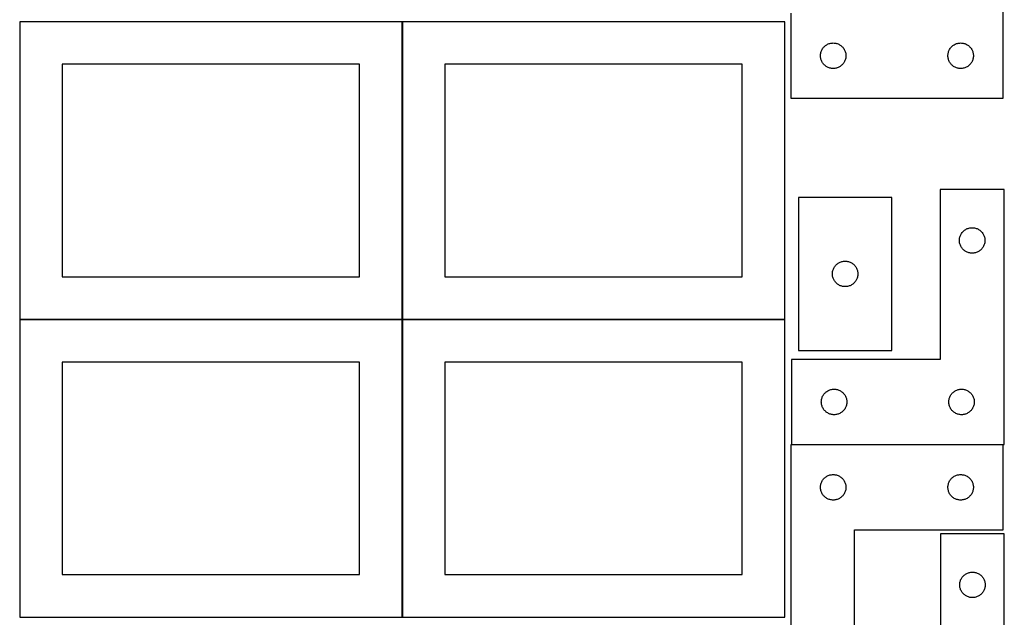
# Model space of a CAD drawing. Header units: millimetres. Extents: x 7 to 1243, y 7 to 2493.
# Tile 5 of 18: x 548 to 1243, y 852 to 1274. Entities that reach past the tile are written whole.
import ezdxf

# ---------------------------------------------------------------- set-up
doc = ezdxf.new("R2010")
doc.units = ezdxf.units.MM
doc.layers.add('COMMON', color=5, linetype='CONTINUOUS', true_color=0x0000ff)
doc.layers.add('CUT', color=7, linetype='CONTINUOUS', true_color=0x000000)

msp = doc.modelspace()

# ---------------------------------------------------------------- linework, layer by layer
at = {"layer": 'COMMON'}
for p, q in [((818.34193, 1272.8048), (818.34193, 1062.8048)), ((548.24193, 1062.704799), (818.24193, 1062.704799)), ((818.34193, 1062.604799), (818.34193, 852.604799)), ((818.441931, 1062.704799), (1088.441931, 1062.704799)), ((548.24193, 852.504798), (818.24193, 852.504798)), ((818.441931, 852.504798), (1088.441931, 852.504798))]:
    msp.add_line(p, q, dxfattribs=at)
at = {"layer": 'CUT'}
for p, q in [((1242.604737, 1218.792301), (1242.604737, 1398.792301)), ((818.24193, 1272.8048), (548.24193, 1272.8048)), ((548.24193, 1272.8048), (548.24193, 1062.8048)), ((818.24193, 1062.8048), (818.24193, 1272.8048)), ((1088.441931, 1272.8048), (818.441931, 1272.8048)), ((818.441931, 1272.8048), (818.441931, 1062.8048)), ((1088.441931, 1062.8048), (1088.441931, 1272.8048)), ((1092.604737, 1278.792301), (1092.604737, 1218.792301)), ((1113.911405, 1251.121672), (1114.082366, 1251.685256)), ((1114.082366, 1251.685256), (1114.289821, 1252.236451)), ((1114.289821, 1252.236451), (1114.532882, 1252.772899)), ((1114.532882, 1252.772899), (1114.810508, 1253.292301)), ((1114.810508, 1253.292301), (1115.12151, 1253.792433)), ((1115.12151, 1253.792433), (1115.464557, 1254.271153)), ((1115.464557, 1254.271153), (1115.838179, 1254.726413)), ((1115.838179, 1254.726413), (1116.240776, 1255.156262)), ((1116.240776, 1255.156262), (1116.670625, 1255.558859)), ((1116.670625, 1255.558859), (1117.125884, 1255.932481)), ((1117.125884, 1255.932481), (1117.604605, 1256.275527)), ((1117.604605, 1256.275527), (1118.104737, 1256.586529)), ((1118.104737, 1256.586529), (1118.624139, 1256.864155)), ((1118.624139, 1256.864155), (1119.160586, 1257.107216)), ((1119.160586, 1257.107216), (1119.711782, 1257.314672)), ((1119.711782, 1257.314672), (1120.275366, 1257.485633)), ((1120.275366, 1257.485633), (1120.848924, 1257.619368)), ((1120.848924, 1257.619368), (1121.430001, 1257.715304)), ((1121.430001, 1257.715304), (1122.016109, 1257.773031)), ((1122.016109, 1257.773031), (1122.604737, 1257.792301)), ((1122.604737, 1257.792301), (1123.193365, 1257.773031)), ((1123.193365, 1257.773031), (1123.779473, 1257.715304)), ((1123.779473, 1257.715304), (1124.36055, 1257.619368)), ((1124.36055, 1257.619368), (1124.934108, 1257.485633)), ((1124.934108, 1257.485633), (1125.497692, 1257.314672)), ((1125.497692, 1257.314672), (1126.048888, 1257.107216)), ((1126.048888, 1257.107216), (1126.585335, 1256.864155)), ((1126.585335, 1256.864155), (1127.104737, 1256.586529)), ((1127.104737, 1256.586529), (1127.604869, 1256.275527)), ((1127.604869, 1256.275527), (1128.08359, 1255.932481)), ((1128.08359, 1255.932481), (1128.538849, 1255.558859)), ((1128.538849, 1255.558859), (1128.968698, 1255.156262)), ((1128.968698, 1255.156262), (1129.371295, 1254.726413)), ((1129.371295, 1254.726413), (1129.744917, 1254.271153)), ((1129.744917, 1254.271153), (1130.087963, 1253.792433)), ((1130.087963, 1253.792433), (1130.398966, 1253.292301)), ((1130.398966, 1253.292301), (1130.676592, 1252.772899)), ((1130.676592, 1252.772899), (1130.919653, 1252.236451)), ((1130.919653, 1252.236451), (1131.127108, 1251.685256)), ((1131.127108, 1251.685256), (1131.298069, 1251.121672)), ((1203.911405, 1251.121672), (1204.082366, 1251.685256)), ((1204.082366, 1251.685256), (1204.289821, 1252.236451)), ((1204.289821, 1252.236451), (1204.532882, 1252.772899)), ((1204.532882, 1252.772899), (1204.810508, 1253.292301)), ((1204.810508, 1253.292301), (1205.12151, 1253.792433)), ((1205.12151, 1253.792433), (1205.464557, 1254.271153)), ((1205.464557, 1254.271153), (1205.838179, 1254.726413)), ((1205.838179, 1254.726413), (1206.240776, 1255.156262)), ((1206.240776, 1255.156262), (1206.670625, 1255.558859)), ((1206.670625, 1255.558859), (1207.125884, 1255.932481)), ((1207.125884, 1255.932481), (1207.604605, 1256.275527)), ((1207.604605, 1256.275527), (1208.104737, 1256.586529)), ((1208.104737, 1256.586529), (1208.624139, 1256.864155)), ((1208.624139, 1256.864155), (1209.160586, 1257.107216)), ((1209.160586, 1257.107216), (1209.711782, 1257.314672)), ((1209.711782, 1257.314672), (1210.275366, 1257.485633)), ((1210.275366, 1257.485633), (1210.848924, 1257.619368)), ((1210.848924, 1257.619368), (1211.430001, 1257.715304)), ((1211.430001, 1257.715304), (1212.016109, 1257.773031)), ((1212.016109, 1257.773031), (1212.604737, 1257.792301)), ((1212.604737, 1257.792301), (1213.193365, 1257.773031)), ((1213.193365, 1257.773031), (1213.779473, 1257.715304)), ((1213.779473, 1257.715304), (1214.36055, 1257.619368)), ((1214.36055, 1257.619368), (1214.934108, 1257.485633)), ((1214.934108, 1257.485633), (1215.497692, 1257.314672)), ((1215.497692, 1257.314672), (1216.048888, 1257.107216)), ((1216.048888, 1257.107216), (1216.585335, 1256.864155)), ((1216.585335, 1256.864155), (1217.104737, 1256.586529)), ((1217.104737, 1256.586529), (1217.604869, 1256.275527)), ((1217.604869, 1256.275527), (1218.08359, 1255.932481)), ((1218.08359, 1255.932481), (1218.538849, 1255.558859)), ((1218.538849, 1255.558859), (1218.968698, 1255.156262)), ((1218.968698, 1255.156262), (1219.371295, 1254.726413)), ((1219.371295, 1254.726413), (1219.744917, 1254.271153)), ((1219.744917, 1254.271153), (1220.087963, 1253.792433)), ((1220.087963, 1253.792433), (1220.398966, 1253.292301)), ((1220.398966, 1253.292301), (1220.676592, 1252.772899)), ((1220.676592, 1252.772899), (1220.919653, 1252.236451)), ((1220.919653, 1252.236451), (1221.127108, 1251.685256)), ((1221.127108, 1251.685256), (1221.298069, 1251.121672)), ((1113.604737, 1248.792301), (1113.624007, 1249.380929)), ((1113.624007, 1248.203672), (1113.604737, 1248.792301)), ((1113.624007, 1249.380929), (1113.681733, 1249.967036)), ((1113.681733, 1247.617565), (1113.624007, 1248.203672)), ((1113.681733, 1249.967036), (1113.777669, 1250.548113)), ((1113.777669, 1247.036488), (1113.681733, 1247.617565)), ((1113.777669, 1250.548113), (1113.911405, 1251.121672)), ((1113.911405, 1246.462929), (1113.777669, 1247.036488)), ((1114.082366, 1245.899345), (1113.911405, 1246.462929)), ((1114.289821, 1245.34815), (1114.082366, 1245.899345)), ((1114.532882, 1244.811702), (1114.289821, 1245.34815)), ((1114.810508, 1244.292301), (1114.532882, 1244.811702)), ((1130.676592, 1244.811702), (1130.398966, 1244.292301)), ((1130.919653, 1245.34815), (1130.676592, 1244.811702)), ((1131.127108, 1245.899345), (1130.919653, 1245.34815)), ((1131.298069, 1246.462929), (1131.127108, 1245.899345)), ((1131.298069, 1251.121672), (1131.431804, 1250.548113)), ((1131.431804, 1247.036488), (1131.298069, 1246.462929)), ((1131.431804, 1250.548113), (1131.527741, 1249.967036)), ((1131.527741, 1247.617565), (1131.431804, 1247.036488)), ((1131.527741, 1249.967036), (1131.585467, 1249.380929)), ((1131.585467, 1248.203672), (1131.527741, 1247.617565)), ((1131.585467, 1249.380929), (1131.604737, 1248.792301)), ((1131.604737, 1248.792301), (1131.585467, 1248.203672)), ((1203.604737, 1248.792301), (1203.624007, 1249.380929)), ((1203.624007, 1248.203672), (1203.604737, 1248.792301)), ((1203.624007, 1249.380929), (1203.681733, 1249.967036)), ((1203.681733, 1247.617565), (1203.624007, 1248.203672)), ((1203.681733, 1249.967036), (1203.777669, 1250.548113)), ((1203.777669, 1247.036488), (1203.681733, 1247.617565)), ((1203.777669, 1250.548113), (1203.911405, 1251.121672)), ((1203.911405, 1246.462929), (1203.777669, 1247.036488)), ((1204.082366, 1245.899345), (1203.911405, 1246.462929)), ((1204.289821, 1245.34815), (1204.082366, 1245.899345)), ((1204.532882, 1244.811702), (1204.289821, 1245.34815)), ((1204.810508, 1244.292301), (1204.532882, 1244.811702)), ((1220.676592, 1244.811702), (1220.398966, 1244.292301)), ((1220.919653, 1245.34815), (1220.676592, 1244.811702)), ((1221.127108, 1245.899345), (1220.919653, 1245.34815)), ((1221.298069, 1246.462929), (1221.127108, 1245.899345)), ((1221.298069, 1251.121672), (1221.431804, 1250.548113)), ((1221.431804, 1247.036488), (1221.298069, 1246.462929)), ((1221.431804, 1250.548113), (1221.527741, 1249.967036)), ((1221.527741, 1247.617565), (1221.431804, 1247.036488)), ((1221.527741, 1249.967036), (1221.585467, 1249.380929)), ((1221.585467, 1248.203672), (1221.527741, 1247.617565)), ((1221.585467, 1249.380929), (1221.604737, 1248.792301)), ((1221.604737, 1248.792301), (1221.585467, 1248.203672)), ((788.24193, 1242.8048), (578.24193, 1242.8048)), ((578.24193, 1242.8048), (578.24193, 1092.8048)), ((788.24193, 1092.8048), (788.24193, 1242.8048)), ((1058.441931, 1242.8048), (848.441931, 1242.8048)), ((848.441931, 1242.8048), (848.441931, 1092.8048)), ((1058.441931, 1092.8048), (1058.441931, 1242.8048)), ((1115.12151, 1243.792168), (1114.810508, 1244.292301)), ((1115.464557, 1243.313448), (1115.12151, 1243.792168)), ((1115.838179, 1242.858188), (1115.464557, 1243.313448)), ((1116.240776, 1242.42834), (1115.838179, 1242.858188)), ((1116.670625, 1242.025742), (1116.240776, 1242.42834)), ((1117.125884, 1241.65212), (1116.670625, 1242.025742)), ((1117.604605, 1241.309074), (1117.125884, 1241.65212)), ((1118.104737, 1240.998072), (1117.604605, 1241.309074)), ((1118.624139, 1240.720446), (1118.104737, 1240.998072)), ((1119.160586, 1240.477385), (1118.624139, 1240.720446)), ((1119.711782, 1240.269929), (1119.160586, 1240.477385)), ((1120.275366, 1240.098968), (1119.711782, 1240.269929)), ((1120.848924, 1239.965233), (1120.275366, 1240.098968)), ((1121.430001, 1239.869297), (1120.848924, 1239.965233)), ((1122.016109, 1239.81157), (1121.430001, 1239.869297)), ((1122.604737, 1239.792301), (1122.016109, 1239.81157)), ((1123.193365, 1239.81157), (1122.604737, 1239.792301)), ((1123.779473, 1239.869297), (1123.193365, 1239.81157)), ((1124.36055, 1239.965233), (1123.779473, 1239.869297)), ((1124.934108, 1240.098968), (1124.36055, 1239.965233)), ((1125.497692, 1240.269929), (1124.934108, 1240.098968)), ((1126.048888, 1240.477385), (1125.497692, 1240.269929)), ((1126.585335, 1240.720446), (1126.048888, 1240.477385)), ((1127.104737, 1240.998072), (1126.585335, 1240.720446)), ((1127.604869, 1241.309074), (1127.104737, 1240.998072)), ((1128.08359, 1241.65212), (1127.604869, 1241.309074)), ((1128.538849, 1242.025742), (1128.08359, 1241.65212)), ((1128.968698, 1242.42834), (1128.538849, 1242.025742)), ((1129.371295, 1242.858188), (1128.968698, 1242.42834)), ((1129.744917, 1243.313448), (1129.371295, 1242.858188)), ((1130.087963, 1243.792168), (1129.744917, 1243.313448)), ((1130.398966, 1244.292301), (1130.087963, 1243.792168)), ((1205.12151, 1243.792168), (1204.810508, 1244.292301)), ((1205.464557, 1243.313448), (1205.12151, 1243.792168)), ((1205.838179, 1242.858188), (1205.464557, 1243.313448)), ((1206.240776, 1242.42834), (1205.838179, 1242.858188)), ((1206.670625, 1242.025742), (1206.240776, 1242.42834)), ((1207.125884, 1241.65212), (1206.670625, 1242.025742)), ((1207.604605, 1241.309074), (1207.125884, 1241.65212)), ((1208.104737, 1240.998072), (1207.604605, 1241.309074)), ((1208.624139, 1240.720446), (1208.104737, 1240.998072)), ((1209.160586, 1240.477385), (1208.624139, 1240.720446)), ((1209.711782, 1240.269929), (1209.160586, 1240.477385)), ((1210.275366, 1240.098968), (1209.711782, 1240.269929)), ((1210.848924, 1239.965233), (1210.275366, 1240.098968)), ((1211.430001, 1239.869297), (1210.848924, 1239.965233)), ((1212.016109, 1239.81157), (1211.430001, 1239.869297)), ((1212.604737, 1239.792301), (1212.016109, 1239.81157)), ((1213.193365, 1239.81157), (1212.604737, 1239.792301)), ((1213.779473, 1239.869297), (1213.193365, 1239.81157)), ((1214.36055, 1239.965233), (1213.779473, 1239.869297)), ((1214.934108, 1240.098968), (1214.36055, 1239.965233)), ((1215.497692, 1240.269929), (1214.934108, 1240.098968)), ((1216.048888, 1240.477385), (1215.497692, 1240.269929)), ((1216.585335, 1240.720446), (1216.048888, 1240.477385)), ((1217.104737, 1240.998072), (1216.585335, 1240.720446)), ((1217.604869, 1241.309074), (1217.104737, 1240.998072)), ((1218.08359, 1241.65212), (1217.604869, 1241.309074)), ((1218.538849, 1242.025742), (1218.08359, 1241.65212)), ((1218.968698, 1242.42834), (1218.538849, 1242.025742)), ((1219.371295, 1242.858188), (1218.968698, 1242.42834)), ((1219.744917, 1243.313448), (1219.371295, 1242.858188)), ((1220.087963, 1243.792168), (1219.744917, 1243.313448)), ((1220.398966, 1244.292301), (1220.087963, 1243.792168)), ((1092.604737, 1218.792301), (1242.604737, 1218.792301)), ((1243.235936, 1154.441593), (1198.235936, 1154.441593)), ((1198.235936, 1154.441593), (1198.235936, 1034.441593)), ((1243.235936, 974.441593), (1243.235936, 1154.441593)), ((1098.050789, 1148.815613), (1098.050789, 1040.815613)), ((1164.050789, 1148.815613), (1098.050789, 1148.815613)), ((1164.050789, 1040.815613), (1164.050789, 1148.815613)), ((1215.735804, 1125.924819), (1216.235936, 1126.235821)), ((1216.235936, 1126.235821), (1216.755338, 1126.513447)), ((1216.755338, 1126.513447), (1217.291785, 1126.756508)), ((1217.291785, 1126.756508), (1217.842981, 1126.963964)), ((1217.842981, 1126.963964), (1218.406564, 1127.134925)), ((1218.406564, 1127.134925), (1218.980123, 1127.26866)), ((1218.980123, 1127.26866), (1219.5612, 1127.364596)), ((1219.5612, 1127.364596), (1220.147308, 1127.422323)), ((1220.147308, 1127.422323), (1220.735936, 1127.441593)), ((1220.735936, 1127.441593), (1221.324564, 1127.422323)), ((1221.324564, 1127.422323), (1221.910672, 1127.364596)), ((1221.910672, 1127.364596), (1222.491749, 1127.26866)), ((1222.491749, 1127.26866), (1223.065307, 1127.134925)), ((1223.065307, 1127.134925), (1223.628891, 1126.963964)), ((1223.628891, 1126.963964), (1224.180087, 1126.756508)), ((1224.180087, 1126.756508), (1224.716534, 1126.513447)), ((1224.716534, 1126.513447), (1225.235936, 1126.235821)), ((1225.235936, 1126.235821), (1225.736068, 1125.924819)), ((1211.755206, 1119.030221), (1211.812932, 1119.616328)), ((1211.812932, 1119.616328), (1211.908868, 1120.197405)), ((1211.908868, 1120.197405), (1212.042603, 1120.770964)), ((1212.042603, 1120.770964), (1212.213565, 1121.334548)), ((1212.213565, 1121.334548), (1212.42102, 1121.885743)), ((1212.42102, 1121.885743), (1212.664081, 1122.422191)), ((1212.664081, 1122.422191), (1212.941707, 1122.941593)), ((1212.941707, 1122.941593), (1213.252709, 1123.441725)), ((1213.252709, 1123.441725), (1213.595756, 1123.920445)), ((1213.595756, 1123.920445), (1213.969378, 1124.375705)), ((1213.969378, 1124.375705), (1214.371975, 1124.805554)), ((1214.371975, 1124.805554), (1214.801824, 1125.208151)), ((1214.801824, 1125.208151), (1215.257083, 1125.581773)), ((1215.257083, 1125.581773), (1215.735804, 1125.924819)), ((1225.736068, 1125.924819), (1226.214789, 1125.581773)), ((1226.214789, 1125.581773), (1226.670048, 1125.208151)), ((1226.670048, 1125.208151), (1227.099897, 1124.805554)), ((1227.099897, 1124.805554), (1227.502494, 1124.375705)), ((1227.502494, 1124.375705), (1227.876116, 1123.920445)), ((1227.876116, 1123.920445), (1228.219162, 1123.441725)), ((1228.219162, 1123.441725), (1228.530164, 1122.941593)), ((1228.530164, 1122.941593), (1228.807791, 1122.422191)), ((1228.807791, 1122.422191), (1229.050852, 1121.885743)), ((1229.050852, 1121.885743), (1229.258307, 1121.334548)), ((1229.258307, 1121.334548), (1229.429268, 1120.770964)), ((1229.429268, 1120.770964), (1229.563003, 1120.197405)), ((1229.563003, 1120.197405), (1229.65894, 1119.616328)), ((1229.65894, 1119.616328), (1229.716666, 1119.030221)), ((1211.735936, 1118.441593), (1211.755206, 1119.030221)), ((1211.755206, 1117.852964), (1211.735936, 1118.441593)), ((1211.812932, 1117.266857), (1211.755206, 1117.852964)), ((1211.908868, 1116.68578), (1211.812932, 1117.266857)), ((1212.042603, 1116.112221), (1211.908868, 1116.68578)), ((1212.213565, 1115.548637), (1212.042603, 1116.112221)), ((1212.42102, 1114.997442), (1212.213565, 1115.548637)), ((1212.664081, 1114.460994), (1212.42102, 1114.997442)), ((1212.941707, 1113.941593), (1212.664081, 1114.460994)), ((1213.252709, 1113.44146), (1212.941707, 1113.941593)), ((1213.595756, 1112.96274), (1213.252709, 1113.44146)), ((1213.969378, 1112.50748), (1213.595756, 1112.96274)), ((1214.371975, 1112.077632), (1213.969378, 1112.50748)), ((1227.502494, 1112.50748), (1227.099897, 1112.077632)), ((1227.876116, 1112.96274), (1227.502494, 1112.50748)), ((1228.219162, 1113.44146), (1227.876116, 1112.96274)), ((1228.530164, 1113.941593), (1228.219162, 1113.44146)), ((1228.807791, 1114.460994), (1228.530164, 1113.941593)), ((1229.050852, 1114.997442), (1228.807791, 1114.460994)), ((1229.258307, 1115.548637), (1229.050852, 1114.997442)), ((1229.429268, 1116.112221), (1229.258307, 1115.548637)), ((1229.563003, 1116.68578), (1229.429268, 1116.112221)), ((1229.65894, 1117.266857), (1229.563003, 1116.68578)), ((1229.716666, 1117.852964), (1229.65894, 1117.266857)), ((1229.716666, 1119.030221), (1229.735936, 1118.441593)), ((1229.735936, 1118.441593), (1229.716666, 1117.852964)), ((1214.801824, 1111.675034), (1214.371975, 1112.077632)), ((1215.257083, 1111.301412), (1214.801824, 1111.675034)), ((1215.735804, 1110.958366), (1215.257083, 1111.301412)), ((1216.235936, 1110.647364), (1215.735804, 1110.958366)), ((1216.755338, 1110.369738), (1216.235936, 1110.647364)), ((1217.291785, 1110.126677), (1216.755338, 1110.369738)), ((1217.842981, 1109.919221), (1217.291785, 1110.126677)), ((1218.406564, 1109.74826), (1217.842981, 1109.919221)), ((1218.980123, 1109.614525), (1218.406564, 1109.74826)), ((1219.5612, 1109.518589), (1218.980123, 1109.614525)), ((1220.147308, 1109.460862), (1219.5612, 1109.518589)), ((1220.735936, 1109.441593), (1220.147308, 1109.460862)), ((1221.324564, 1109.460862), (1220.735936, 1109.441593)), ((1221.910672, 1109.518589), (1221.324564, 1109.460862)), ((1222.491749, 1109.614525), (1221.910672, 1109.518589)), ((1223.065307, 1109.74826), (1222.491749, 1109.614525)), ((1223.628891, 1109.919221), (1223.065307, 1109.74826)), ((1224.180087, 1110.126677), (1223.628891, 1109.919221)), ((1224.716534, 1110.369738), (1224.180087, 1110.126677)), ((1225.235936, 1110.647364), (1224.716534, 1110.369738)), ((1225.736068, 1110.958366), (1225.235936, 1110.647364)), ((1226.214789, 1111.301412), (1225.736068, 1110.958366)), ((1226.670048, 1111.675034), (1226.214789, 1111.301412)), ((1227.099897, 1112.077632), (1226.670048, 1111.675034)), ((1122.735873, 1098.259764), (1122.978934, 1098.796211)), ((1122.978934, 1098.796211), (1123.25656, 1099.315613)), ((1123.25656, 1099.315613), (1123.567562, 1099.815745)), ((1123.567562, 1099.815745), (1123.910609, 1100.294466)), ((1123.910609, 1100.294466), (1124.28423, 1100.749725)), ((1124.28423, 1100.749725), (1124.686828, 1101.179574)), ((1124.686828, 1101.179574), (1125.116676, 1101.582171)), ((1125.116676, 1101.582171), (1125.571936, 1101.955793)), ((1125.571936, 1101.955793), (1126.050657, 1102.29884)), ((1126.050657, 1102.29884), (1126.550789, 1102.609842)), ((1126.550789, 1102.609842), (1127.07019, 1102.887468)), ((1127.07019, 1102.887468), (1127.606638, 1103.130529)), ((1127.606638, 1103.130529), (1128.157833, 1103.337984)), ((1128.157833, 1103.337984), (1128.721417, 1103.508946)), ((1128.721417, 1103.508946), (1129.294976, 1103.642681)), ((1129.294976, 1103.642681), (1129.876053, 1103.738617)), ((1129.876053, 1103.738617), (1130.46216, 1103.796343)), ((1130.46216, 1103.796343), (1131.050789, 1103.815613)), ((1131.050789, 1103.815613), (1131.639417, 1103.796343)), ((1131.639417, 1103.796343), (1132.225524, 1103.738617)), ((1132.225524, 1103.738617), (1132.806602, 1103.642681)), ((1132.806602, 1103.642681), (1133.38016, 1103.508946)), ((1133.38016, 1103.508946), (1133.943744, 1103.337984)), ((1133.943744, 1103.337984), (1134.494939, 1103.130529)), ((1134.494939, 1103.130529), (1135.031387, 1102.887468)), ((1135.031387, 1102.887468), (1135.550789, 1102.609842)), ((1135.550789, 1102.609842), (1136.050921, 1102.29884)), ((1136.050921, 1102.29884), (1136.529641, 1101.955793)), ((1136.529641, 1101.955793), (1136.984901, 1101.582171)), ((1136.984901, 1101.582171), (1137.41475, 1101.179574)), ((1137.41475, 1101.179574), (1137.817347, 1100.749725)), ((1137.817347, 1100.749725), (1138.190969, 1100.294466)), ((1138.190969, 1100.294466), (1138.534015, 1099.815745)), ((1138.534015, 1099.815745), (1138.845017, 1099.315613)), ((1138.845017, 1099.315613), (1139.122643, 1098.796211)), ((1139.122643, 1098.796211), (1139.365704, 1098.259764)), ((578.24193, 1092.8048), (788.24193, 1092.8048)), ((848.441931, 1092.8048), (1058.441931, 1092.8048)), ((1122.050789, 1094.815613), (1122.070058, 1095.404241)), ((1122.070058, 1094.226985), (1122.050789, 1094.815613)), ((1122.070058, 1095.404241), (1122.127785, 1095.990349)), ((1122.127785, 1093.640877), (1122.070058, 1094.226985)), ((1122.127785, 1095.990349), (1122.223721, 1096.571426)), ((1122.223721, 1093.0598), (1122.127785, 1093.640877)), ((1122.223721, 1096.571426), (1122.357456, 1097.144984)), ((1122.357456, 1092.486242), (1122.223721, 1093.0598)), ((1122.357456, 1097.144984), (1122.528417, 1097.708568)), ((1122.528417, 1091.922658), (1122.357456, 1092.486242)), ((1122.528417, 1097.708568), (1122.735873, 1098.259764)), ((1122.735873, 1091.371462), (1122.528417, 1091.922658)), ((1139.365704, 1098.259764), (1139.57316, 1097.708568)), ((1139.57316, 1091.922658), (1139.365704, 1091.371462)), ((1139.57316, 1097.708568), (1139.744121, 1097.144984)), ((1139.744121, 1092.486242), (1139.57316, 1091.922658)), ((1139.744121, 1097.144984), (1139.877856, 1096.571426)), ((1139.877856, 1093.0598), (1139.744121, 1092.486242)), ((1139.877856, 1096.571426), (1139.973792, 1095.990349)), ((1139.973792, 1093.640877), (1139.877856, 1093.0598)), ((1139.973792, 1095.990349), (1140.031519, 1095.404241)), ((1140.031519, 1094.226985), (1139.973792, 1093.640877)), ((1140.031519, 1095.404241), (1140.050789, 1094.815613)), ((1140.050789, 1094.815613), (1140.031519, 1094.226985)), ((1122.978934, 1090.835015), (1122.735873, 1091.371462)), ((1123.25656, 1090.315613), (1122.978934, 1090.835015)), ((1123.567562, 1089.815481), (1123.25656, 1090.315613)), ((1123.910609, 1089.33676), (1123.567562, 1089.815481)), ((1124.28423, 1088.881501), (1123.910609, 1089.33676)), ((1124.686828, 1088.451652), (1124.28423, 1088.881501)), ((1125.116676, 1088.049055), (1124.686828, 1088.451652)), ((1125.571936, 1087.675433), (1125.116676, 1088.049055)), ((1126.050657, 1087.332387), (1125.571936, 1087.675433)), ((1126.550789, 1087.021384), (1126.050657, 1087.332387)), ((1127.07019, 1086.743758), (1126.550789, 1087.021384)), ((1127.606638, 1086.500697), (1127.07019, 1086.743758)), ((1128.157833, 1086.293242), (1127.606638, 1086.500697)), ((1128.721417, 1086.122281), (1128.157833, 1086.293242)), ((1129.294976, 1085.988546), (1128.721417, 1086.122281)), ((1129.876053, 1085.892609), (1129.294976, 1085.988546)), ((1130.46216, 1085.834883), (1129.876053, 1085.892609)), ((1131.050789, 1085.815613), (1130.46216, 1085.834883)), ((1131.639417, 1085.834883), (1131.050789, 1085.815613)), ((1132.225524, 1085.892609), (1131.639417, 1085.834883)), ((1132.806602, 1085.988546), (1132.225524, 1085.892609)), ((1133.38016, 1086.122281), (1132.806602, 1085.988546)), ((1133.943744, 1086.293242), (1133.38016, 1086.122281)), ((1134.494939, 1086.500697), (1133.943744, 1086.293242)), ((1135.031387, 1086.743758), (1134.494939, 1086.500697)), ((1135.550789, 1087.021384), (1135.031387, 1086.743758)), ((1136.050921, 1087.332387), (1135.550789, 1087.021384)), ((1136.529641, 1087.675433), (1136.050921, 1087.332387)), ((1136.984901, 1088.049055), (1136.529641, 1087.675433)), ((1137.41475, 1088.451652), (1136.984901, 1088.049055)), ((1137.817347, 1088.881501), (1137.41475, 1088.451652)), ((1138.190969, 1089.33676), (1137.817347, 1088.881501)), ((1138.534015, 1089.815481), (1138.190969, 1089.33676)), ((1138.845017, 1090.315613), (1138.534015, 1089.815481)), ((1139.122643, 1090.835015), (1138.845017, 1090.315613)), ((1139.365704, 1091.371462), (1139.122643, 1090.835015)), ((548.24193, 1062.8048), (818.24193, 1062.8048)), ((818.24193, 1062.604799), (548.24193, 1062.604799)), ((548.24193, 1062.604799), (548.24193, 852.604799)), ((818.24193, 852.604799), (818.24193, 1062.604799)), ((818.441931, 1062.8048), (1088.441931, 1062.8048)), ((1088.441931, 1062.604799), (818.441931, 1062.604799)), ((818.441931, 1062.604799), (818.441931, 852.604799)), ((1088.441931, 852.604799), (1088.441931, 1062.604799)), ((1098.050789, 1040.815613), (1164.050789, 1040.815613)), ((788.24193, 1032.604799), (578.24193, 1032.604799)), ((578.24193, 1032.604799), (578.24193, 882.604799)), ((788.24193, 882.604799), (788.24193, 1032.604799)), ((1058.441931, 1032.604799), (848.441931, 1032.604799)), ((848.441931, 1032.604799), (848.441931, 882.604799)), ((1058.441931, 882.604799), (1058.441931, 1032.604799)), ((1198.235936, 1034.441593), (1093.235936, 1034.441593)), ((1093.235936, 1034.441593), (1093.235936, 974.441593)), ((1114.92102, 1007.885743), (1115.164081, 1008.422191)), ((1115.164081, 1008.422191), (1115.441707, 1008.941593)), ((1115.441707, 1008.941593), (1115.752709, 1009.441725)), ((1115.752709, 1009.441725), (1116.095756, 1009.920445)), ((1116.095756, 1009.920445), (1116.469378, 1010.375705)), ((1116.469378, 1010.375705), (1116.871975, 1010.805554)), ((1116.871975, 1010.805554), (1117.301824, 1011.208151)), ((1117.301824, 1011.208151), (1117.757083, 1011.581773)), ((1117.757083, 1011.581773), (1118.235804, 1011.924819)), ((1118.235804, 1011.924819), (1118.735936, 1012.235821)), ((1118.735936, 1012.235821), (1119.255338, 1012.513447)), ((1119.255338, 1012.513447), (1119.791785, 1012.756508)), ((1119.791785, 1012.756508), (1120.342981, 1012.963964)), ((1120.342981, 1012.963964), (1120.906564, 1013.134925)), ((1120.906564, 1013.134925), (1121.480123, 1013.26866)), ((1121.480123, 1013.26866), (1122.0612, 1013.364596)), ((1122.0612, 1013.364596), (1122.647308, 1013.422323)), ((1122.647308, 1013.422323), (1123.235936, 1013.441593)), ((1123.235936, 1013.441593), (1123.824564, 1013.422323)), ((1123.824564, 1013.422323), (1124.410672, 1013.364596)), ((1124.410672, 1013.364596), (1124.991749, 1013.26866)), ((1124.991749, 1013.26866), (1125.565307, 1013.134925)), ((1125.565307, 1013.134925), (1126.128891, 1012.963964)), ((1126.128891, 1012.963964), (1126.680087, 1012.756508)), ((1126.680087, 1012.756508), (1127.216534, 1012.513447)), ((1127.216534, 1012.513447), (1127.735936, 1012.235821)), ((1127.735936, 1012.235821), (1128.236068, 1011.924819)), ((1128.236068, 1011.924819), (1128.714789, 1011.581773)), ((1128.714789, 1011.581773), (1129.170048, 1011.208151)), ((1129.170048, 1011.208151), (1129.599897, 1010.805554)), ((1129.599897, 1010.805554), (1130.002494, 1010.375705)), ((1130.002494, 1010.375705), (1130.376116, 1009.920445)), ((1130.376116, 1009.920445), (1130.719162, 1009.441725)), ((1130.719162, 1009.441725), (1131.030164, 1008.941593)), ((1131.030164, 1008.941593), (1131.307791, 1008.422191)), ((1131.307791, 1008.422191), (1131.550852, 1007.885743)), ((1204.92102, 1007.885743), (1205.164081, 1008.422191)), ((1205.164081, 1008.422191), (1205.441707, 1008.941593)), ((1205.441707, 1008.941593), (1205.752709, 1009.441725)), ((1205.752709, 1009.441725), (1206.095756, 1009.920445)), ((1206.095756, 1009.920445), (1206.469378, 1010.375705)), ((1206.469378, 1010.375705), (1206.871975, 1010.805554)), ((1206.871975, 1010.805554), (1207.301824, 1011.208151)), ((1207.301824, 1011.208151), (1207.757083, 1011.581773)), ((1207.757083, 1011.581773), (1208.235804, 1011.924819)), ((1208.235804, 1011.924819), (1208.735936, 1012.235821)), ((1208.735936, 1012.235821), (1209.255338, 1012.513447)), ((1209.255338, 1012.513447), (1209.791785, 1012.756508)), ((1209.791785, 1012.756508), (1210.342981, 1012.963964)), ((1210.342981, 1012.963964), (1210.906564, 1013.134925)), ((1210.906564, 1013.134925), (1211.480123, 1013.26866)), ((1211.480123, 1013.26866), (1212.0612, 1013.364596)), ((1212.0612, 1013.364596), (1212.647308, 1013.422323)), ((1212.647308, 1013.422323), (1213.235936, 1013.441593)), ((1213.235936, 1013.441593), (1213.824564, 1013.422323)), ((1213.824564, 1013.422323), (1214.410672, 1013.364596)), ((1214.410672, 1013.364596), (1214.991749, 1013.26866)), ((1214.991749, 1013.26866), (1215.565307, 1013.134925)), ((1215.565307, 1013.134925), (1216.128891, 1012.963964)), ((1216.128891, 1012.963964), (1216.680087, 1012.756508)), ((1216.680087, 1012.756508), (1217.216534, 1012.513447)), ((1217.216534, 1012.513447), (1217.735936, 1012.235821)), ((1217.735936, 1012.235821), (1218.236068, 1011.924819)), ((1218.236068, 1011.924819), (1218.714789, 1011.581773)), ((1218.714789, 1011.581773), (1219.170048, 1011.208151)), ((1219.170048, 1011.208151), (1219.599897, 1010.805554)), ((1219.599897, 1010.805554), (1220.002494, 1010.375705)), ((1220.002494, 1010.375705), (1220.376116, 1009.920445)), ((1220.376116, 1009.920445), (1220.719162, 1009.441725)), ((1220.719162, 1009.441725), (1221.030164, 1008.941593)), ((1221.030164, 1008.941593), (1221.307791, 1008.422191)), ((1221.307791, 1008.422191), (1221.550852, 1007.885743)), ((1114.235936, 1004.441593), (1114.255206, 1005.030221)), ((1114.255206, 1003.852964), (1114.235936, 1004.441593)), ((1114.255206, 1005.030221), (1114.312932, 1005.616328)), ((1114.312932, 1003.266857), (1114.255206, 1003.852964)), ((1114.312932, 1005.616328), (1114.408868, 1006.197405)), ((1114.408868, 1002.68578), (1114.312932, 1003.266857)), ((1114.408868, 1006.197405), (1114.542603, 1006.770964)), ((1114.542603, 1002.112221), (1114.408868, 1002.68578)), ((1114.542603, 1006.770964), (1114.713565, 1007.334548)), ((1114.713565, 1001.548637), (1114.542603, 1002.112221)), ((1114.713565, 1007.334548), (1114.92102, 1007.885743)), ((1114.92102, 1000.997442), (1114.713565, 1001.548637)), ((1131.550852, 1007.885743), (1131.758307, 1007.334548)), ((1131.758307, 1001.548637), (1131.550852, 1000.997442)), ((1131.758307, 1007.334548), (1131.929268, 1006.770964)), ((1131.929268, 1002.112221), (1131.758307, 1001.548637)), ((1131.929268, 1006.770964), (1132.063003, 1006.197405)), ((1132.063003, 1002.68578), (1131.929268, 1002.112221)), ((1132.063003, 1006.197405), (1132.15894, 1005.616328)), ((1132.15894, 1003.266857), (1132.063003, 1002.68578)), ((1132.15894, 1005.616328), (1132.216666, 1005.030221)), ((1132.216666, 1003.852964), (1132.15894, 1003.266857)), ((1132.216666, 1005.030221), (1132.235936, 1004.441593)), ((1132.235936, 1004.441593), (1132.216666, 1003.852964)), ((1204.235936, 1004.441593), (1204.255206, 1005.030221)), ((1204.255206, 1003.852964), (1204.235936, 1004.441593)), ((1204.255206, 1005.030221), (1204.312932, 1005.616328)), ((1204.312932, 1003.266857), (1204.255206, 1003.852964)), ((1204.312932, 1005.616328), (1204.408868, 1006.197405)), ((1204.408868, 1002.68578), (1204.312932, 1003.266857)), ((1204.408868, 1006.197405), (1204.542603, 1006.770964)), ((1204.542603, 1002.112221), (1204.408868, 1002.68578)), ((1204.542603, 1006.770964), (1204.713565, 1007.334548)), ((1204.713565, 1001.548637), (1204.542603, 1002.112221)), ((1204.713565, 1007.334548), (1204.92102, 1007.885743)), ((1204.92102, 1000.997442), (1204.713565, 1001.548637)), ((1221.550852, 1007.885743), (1221.758307, 1007.334548)), ((1221.758307, 1001.548637), (1221.550852, 1000.997442)), ((1221.758307, 1007.334548), (1221.929268, 1006.770964)), ((1221.929268, 1002.112221), (1221.758307, 1001.548637)), ((1221.929268, 1006.770964), (1222.063003, 1006.197405)), ((1222.063003, 1002.68578), (1221.929268, 1002.112221)), ((1222.063003, 1006.197405), (1222.15894, 1005.616328)), ((1222.15894, 1003.266857), (1222.063003, 1002.68578)), ((1222.15894, 1005.616328), (1222.216666, 1005.030221)), ((1222.216666, 1003.852964), (1222.15894, 1003.266857)), ((1222.216666, 1005.030221), (1222.235936, 1004.441593)), ((1222.235936, 1004.441593), (1222.216666, 1003.852964)), ((1115.164081, 1000.460994), (1114.92102, 1000.997442)), ((1115.441707, 999.941593), (1115.164081, 1000.460994)), ((1115.752709, 999.44146), (1115.441707, 999.941593)), ((1116.095756, 998.96274), (1115.752709, 999.44146)), ((1116.469378, 998.50748), (1116.095756, 998.96274)), ((1116.871975, 998.077632), (1116.469378, 998.50748)), ((1117.301824, 997.675034), (1116.871975, 998.077632)), ((1117.757083, 997.301412), (1117.301824, 997.675034)), ((1118.235804, 996.958366), (1117.757083, 997.301412)), ((1118.735936, 996.647364), (1118.235804, 996.958366)), ((1119.255338, 996.369738), (1118.735936, 996.647364)), ((1119.791785, 996.126677), (1119.255338, 996.369738)), ((1120.342981, 995.919221), (1119.791785, 996.126677)), ((1120.906564, 995.74826), (1120.342981, 995.919221)), ((1121.480123, 995.614525), (1120.906564, 995.74826)), ((1122.0612, 995.518589), (1121.480123, 995.614525)), ((1122.647308, 995.460862), (1122.0612, 995.518589)), ((1123.235936, 995.441593), (1122.647308, 995.460862)), ((1123.824564, 995.460862), (1123.235936, 995.441593)), ((1124.410672, 995.518589), (1123.824564, 995.460862)), ((1124.991749, 995.614525), (1124.410672, 995.518589)), ((1125.565307, 995.74826), (1124.991749, 995.614525)), ((1126.128891, 995.919221), (1125.565307, 995.74826)), ((1126.680087, 996.126677), (1126.128891, 995.919221)), ((1127.216534, 996.369738), (1126.680087, 996.126677)), ((1127.735936, 996.647364), (1127.216534, 996.369738)), ((1128.236068, 996.958366), (1127.735936, 996.647364)), ((1128.714789, 997.301412), (1128.236068, 996.958366)), ((1129.170048, 997.675034), (1128.714789, 997.301412)), ((1129.599897, 998.077632), (1129.170048, 997.675034)), ((1130.002494, 998.50748), (1129.599897, 998.077632)), ((1130.376116, 998.96274), (1130.002494, 998.50748)), ((1130.719162, 999.44146), (1130.376116, 998.96274)), ((1131.030164, 999.941593), (1130.719162, 999.44146)), ((1131.307791, 1000.460994), (1131.030164, 999.941593)), ((1131.550852, 1000.997442), (1131.307791, 1000.460994)), ((1205.164081, 1000.460994), (1204.92102, 1000.997442)), ((1205.441707, 999.941593), (1205.164081, 1000.460994)), ((1205.752709, 999.44146), (1205.441707, 999.941593)), ((1206.095756, 998.96274), (1205.752709, 999.44146)), ((1206.469378, 998.50748), (1206.095756, 998.96274)), ((1206.871975, 998.077632), (1206.469378, 998.50748)), ((1207.301824, 997.675034), (1206.871975, 998.077632)), ((1207.757083, 997.301412), (1207.301824, 997.675034)), ((1208.235804, 996.958366), (1207.757083, 997.301412)), ((1208.735936, 996.647364), (1208.235804, 996.958366)), ((1209.255338, 996.369738), (1208.735936, 996.647364)), ((1209.791785, 996.126677), (1209.255338, 996.369738)), ((1210.342981, 995.919221), (1209.791785, 996.126677)), ((1210.906564, 995.74826), (1210.342981, 995.919221)), ((1211.480123, 995.614525), (1210.906564, 995.74826)), ((1212.0612, 995.518589), (1211.480123, 995.614525)), ((1212.647308, 995.460862), (1212.0612, 995.518589)), ((1213.235936, 995.441593), (1212.647308, 995.460862)), ((1213.824564, 995.460862), (1213.235936, 995.441593)), ((1214.410672, 995.518589), (1213.824564, 995.460862)), ((1214.991749, 995.614525), (1214.410672, 995.518589)), ((1215.565307, 995.74826), (1214.991749, 995.614525)), ((1216.128891, 995.919221), (1215.565307, 995.74826)), ((1216.680087, 996.126677), (1216.128891, 995.919221)), ((1217.216534, 996.369738), (1216.680087, 996.126677)), ((1217.735936, 996.647364), (1217.216534, 996.369738)), ((1218.236068, 996.958366), (1217.735936, 996.647364)), ((1218.714789, 997.301412), (1218.236068, 996.958366)), ((1219.170048, 997.675034), (1218.714789, 997.301412)), ((1219.599897, 998.077632), (1219.170048, 997.675034)), ((1220.002494, 998.50748), (1219.599897, 998.077632)), ((1220.376116, 998.96274), (1220.002494, 998.50748)), ((1220.719162, 999.44146), (1220.376116, 998.96274)), ((1221.030164, 999.941593), (1220.719162, 999.44146)), ((1221.307791, 1000.460994), (1221.030164, 999.941593)), ((1221.550852, 1000.997442), (1221.307791, 1000.460994)), ((1092.604728, 974.198546), (1092.604728, 794.198546)), ((1242.604728, 974.198546), (1092.604728, 974.198546)), ((1093.235936, 974.441593), (1243.235936, 974.441593)), ((1242.604728, 914.198546), (1242.604728, 974.198546)), ((1118.624129, 952.2704), (1119.160577, 952.513462)), ((1119.160577, 952.513462), (1119.711772, 952.720917)), ((1119.711772, 952.720917), (1120.275356, 952.891878)), ((1120.275356, 952.891878), (1120.848915, 953.025613)), ((1120.848915, 953.025613), (1121.429992, 953.121549)), ((1121.429992, 953.121549), (1122.016099, 953.179276)), ((1122.016099, 953.179276), (1122.604728, 953.198546)), ((1122.604728, 953.198546), (1123.193356, 953.179276)), ((1123.193356, 953.179276), (1123.779463, 953.121549)), ((1123.779463, 953.121549), (1124.36054, 953.025613)), ((1124.36054, 953.025613), (1124.934099, 952.891878)), ((1124.934099, 952.891878), (1125.497683, 952.720917)), ((1125.497683, 952.720917), (1126.048878, 952.513462)), ((1126.048878, 952.513462), (1126.585326, 952.2704)), ((1208.624129, 952.2704), (1209.160577, 952.513462)), ((1209.160577, 952.513462), (1209.711772, 952.720917)), ((1209.711772, 952.720917), (1210.275356, 952.891878)), ((1210.275356, 952.891878), (1210.848915, 953.025613)), ((1210.848915, 953.025613), (1211.429992, 953.121549)), ((1211.429992, 953.121549), (1212.016099, 953.179276)), ((1212.016099, 953.179276), (1212.604728, 953.198546)), ((1212.604728, 953.198546), (1213.193356, 953.179276)), ((1213.193356, 953.179276), (1213.779463, 953.121549)), ((1213.779463, 953.121549), (1214.36054, 953.025613)), ((1214.36054, 953.025613), (1214.934099, 952.891878)), ((1214.934099, 952.891878), (1215.497683, 952.720917)), ((1215.497683, 952.720917), (1216.048878, 952.513462)), ((1216.048878, 952.513462), (1216.585326, 952.2704)), ((1113.681724, 945.373281), (1113.77766, 945.954359)), ((1113.77766, 945.954359), (1113.911395, 946.527917)), ((1113.911395, 946.527917), (1114.082356, 947.091501)), ((1114.082356, 947.091501), (1114.289812, 947.642697)), ((1114.289812, 947.642697), (1114.532873, 948.179144)), ((1114.532873, 948.179144), (1114.810499, 948.698546)), ((1114.810499, 948.698546), (1115.121501, 949.198678)), ((1115.121501, 949.198678), (1115.464548, 949.677399)), ((1115.464548, 949.677399), (1115.838169, 950.132658)), ((1115.838169, 950.132658), (1116.240767, 950.562507)), ((1116.240767, 950.562507), (1116.670615, 950.965104)), ((1116.670615, 950.965104), (1117.125875, 951.338726)), ((1117.125875, 951.338726), (1117.604595, 951.681772)), ((1117.604595, 951.681772), (1118.104728, 951.992774)), ((1118.104728, 951.992774), (1118.624129, 952.2704)), ((1126.585326, 952.2704), (1127.104728, 951.992774)), ((1127.104728, 951.992774), (1127.60486, 951.681772)), ((1127.60486, 951.681772), (1128.08358, 951.338726)), ((1128.08358, 951.338726), (1128.53884, 950.965104)), ((1128.53884, 950.965104), (1128.968689, 950.562507)), ((1128.968689, 950.562507), (1129.371286, 950.132658)), ((1129.371286, 950.132658), (1129.744908, 949.677399)), ((1129.744908, 949.677399), (1130.087954, 949.198678)), ((1130.087954, 949.198678), (1130.398956, 948.698546)), ((1130.398956, 948.698546), (1130.676582, 948.179144)), ((1130.676582, 948.179144), (1130.919643, 947.642697)), ((1130.919643, 947.642697), (1131.127099, 947.091501)), ((1131.127099, 947.091501), (1131.29806, 946.527917)), ((1131.29806, 946.527917), (1131.431795, 945.954359)), ((1131.431795, 945.954359), (1131.527731, 945.373281)), ((1203.681724, 945.373281), (1203.77766, 945.954359)), ((1203.77766, 945.954359), (1203.911395, 946.527917)), ((1203.911395, 946.527917), (1204.082356, 947.091501)), ((1204.082356, 947.091501), (1204.289812, 947.642697)), ((1204.289812, 947.642697), (1204.532873, 948.179144)), ((1204.532873, 948.179144), (1204.810499, 948.698546)), ((1204.810499, 948.698546), (1205.121501, 949.198678)), ((1205.121501, 949.198678), (1205.464548, 949.677399)), ((1205.464548, 949.677399), (1205.838169, 950.132658)), ((1205.838169, 950.132658), (1206.240767, 950.562507)), ((1206.240767, 950.562507), (1206.670615, 950.965104)), ((1206.670615, 950.965104), (1207.125875, 951.338726)), ((1207.125875, 951.338726), (1207.604595, 951.681772)), ((1207.604595, 951.681772), (1208.104728, 951.992774)), ((1208.104728, 951.992774), (1208.624129, 952.2704)), ((1216.585326, 952.2704), (1217.104728, 951.992774)), ((1217.104728, 951.992774), (1217.60486, 951.681772)), ((1217.60486, 951.681772), (1218.08358, 951.338726)), ((1218.08358, 951.338726), (1218.53884, 950.965104)), ((1218.53884, 950.965104), (1218.968689, 950.562507)), ((1218.968689, 950.562507), (1219.371286, 950.132658)), ((1219.371286, 950.132658), (1219.744908, 949.677399)), ((1219.744908, 949.677399), (1220.087954, 949.198678)), ((1220.087954, 949.198678), (1220.398956, 948.698546)), ((1220.398956, 948.698546), (1220.676582, 948.179144)), ((1220.676582, 948.179144), (1220.919643, 947.642697)), ((1220.919643, 947.642697), (1221.127099, 947.091501)), ((1221.127099, 947.091501), (1221.29806, 946.527917)), ((1221.29806, 946.527917), (1221.431795, 945.954359)), ((1221.431795, 945.954359), (1221.527731, 945.373281)), ((1113.604728, 944.198546), (1113.623997, 944.787174)), ((1113.623997, 943.609918), (1113.604728, 944.198546)), ((1113.623997, 944.787174), (1113.681724, 945.373281)), ((1113.681724, 943.02381), (1113.623997, 943.609918)), ((1113.77766, 942.442733), (1113.681724, 943.02381)), ((1113.911395, 941.869174), (1113.77766, 942.442733)), ((1114.082356, 941.305591), (1113.911395, 941.869174)), ((1114.289812, 940.754395), (1114.082356, 941.305591)), ((1114.532873, 940.217947), (1114.289812, 940.754395)), ((1114.810499, 939.698546), (1114.532873, 940.217947)), ((1115.121501, 939.198414), (1114.810499, 939.698546)), ((1115.464548, 938.719693), (1115.121501, 939.198414)), ((1115.838169, 938.264433), (1115.464548, 938.719693)), ((1129.744908, 938.719693), (1129.371286, 938.264433)), ((1130.087954, 939.198414), (1129.744908, 938.719693)), ((1130.398956, 939.698546), (1130.087954, 939.198414)), ((1130.676582, 940.217947), (1130.398956, 939.698546)), ((1130.919643, 940.754395), (1130.676582, 940.217947)), ((1131.127099, 941.305591), (1130.919643, 940.754395)), ((1131.29806, 941.869174), (1131.127099, 941.305591)), ((1131.431795, 942.442733), (1131.29806, 941.869174)), ((1131.527731, 943.02381), (1131.431795, 942.442733)), ((1131.527731, 945.373281), (1131.585458, 944.787174)), ((1131.585458, 943.609918), (1131.527731, 943.02381)), ((1131.585458, 944.787174), (1131.604728, 944.198546)), ((1131.604728, 944.198546), (1131.585458, 943.609918)), ((1203.604728, 944.198546), (1203.623997, 944.787174)), ((1203.623997, 943.609918), (1203.604728, 944.198546)), ((1203.623997, 944.787174), (1203.681724, 945.373281)), ((1203.681724, 943.02381), (1203.623997, 943.609918)), ((1203.77766, 942.442733), (1203.681724, 943.02381)), ((1203.911395, 941.869174), (1203.77766, 942.442733)), ((1204.082356, 941.305591), (1203.911395, 941.869174)), ((1204.289812, 940.754395), (1204.082356, 941.305591)), ((1204.532873, 940.217947), (1204.289812, 940.754395)), ((1204.810499, 939.698546), (1204.532873, 940.217947)), ((1205.121501, 939.198414), (1204.810499, 939.698546)), ((1205.464548, 938.719693), (1205.121501, 939.198414)), ((1205.838169, 938.264433), (1205.464548, 938.719693)), ((1219.744908, 938.719693), (1219.371286, 938.264433)), ((1220.087954, 939.198414), (1219.744908, 938.719693)), ((1220.398956, 939.698546), (1220.087954, 939.198414)), ((1220.676582, 940.217947), (1220.398956, 939.698546)), ((1220.919643, 940.754395), (1220.676582, 940.217947)), ((1221.127099, 941.305591), (1220.919643, 940.754395)), ((1221.29806, 941.869174), (1221.127099, 941.305591)), ((1221.431795, 942.442733), (1221.29806, 941.869174)), ((1221.527731, 943.02381), (1221.431795, 942.442733)), ((1221.527731, 945.373281), (1221.585458, 944.787174)), ((1221.585458, 943.609918), (1221.527731, 943.02381)), ((1221.585458, 944.787174), (1221.604728, 944.198546)), ((1221.604728, 944.198546), (1221.585458, 943.609918)), ((1116.240767, 937.834585), (1115.838169, 938.264433)), ((1116.670615, 937.431987), (1116.240767, 937.834585)), ((1117.125875, 937.058366), (1116.670615, 937.431987)), ((1117.604595, 936.715319), (1117.125875, 937.058366)), ((1118.104728, 936.404317), (1117.604595, 936.715319)), ((1118.624129, 936.126691), (1118.104728, 936.404317)), ((1119.160577, 935.88363), (1118.624129, 936.126691)), ((1119.711772, 935.676175), (1119.160577, 935.88363)), ((1120.275356, 935.505213), (1119.711772, 935.676175)), ((1120.848915, 935.371478), (1120.275356, 935.505213)), ((1121.429992, 935.275542), (1120.848915, 935.371478)), ((1122.016099, 935.217815), (1121.429992, 935.275542)), ((1122.604728, 935.198546), (1122.016099, 935.217815)), ((1123.193356, 935.217815), (1122.604728, 935.198546)), ((1123.779463, 935.275542), (1123.193356, 935.217815)), ((1124.36054, 935.371478), (1123.779463, 935.275542)), ((1124.934099, 935.505213), (1124.36054, 935.371478)), ((1125.497683, 935.676175), (1124.934099, 935.505213)), ((1126.048878, 935.88363), (1125.497683, 935.676175)), ((1126.585326, 936.126691), (1126.048878, 935.88363)), ((1127.104728, 936.404317), (1126.585326, 936.126691)), ((1127.60486, 936.715319), (1127.104728, 936.404317)), ((1128.08358, 937.058366), (1127.60486, 936.715319)), ((1128.53884, 937.431987), (1128.08358, 937.058366)), ((1128.968689, 937.834585), (1128.53884, 937.431987)), ((1129.371286, 938.264433), (1128.968689, 937.834585)), ((1206.240767, 937.834585), (1205.838169, 938.264433)), ((1206.670615, 937.431987), (1206.240767, 937.834585)), ((1207.125875, 937.058366), (1206.670615, 937.431987)), ((1207.604595, 936.715319), (1207.125875, 937.058366)), ((1208.104728, 936.404317), (1207.604595, 936.715319)), ((1208.624129, 936.126691), (1208.104728, 936.404317)), ((1209.160577, 935.88363), (1208.624129, 936.126691)), ((1209.711772, 935.676175), (1209.160577, 935.88363)), ((1210.275356, 935.505213), (1209.711772, 935.676175)), ((1210.848915, 935.371478), (1210.275356, 935.505213)), ((1211.429992, 935.275542), (1210.848915, 935.371478)), ((1212.016099, 935.217815), (1211.429992, 935.275542)), ((1212.604728, 935.198546), (1212.016099, 935.217815)), ((1213.193356, 935.217815), (1212.604728, 935.198546)), ((1213.779463, 935.275542), (1213.193356, 935.217815)), ((1214.36054, 935.371478), (1213.779463, 935.275542)), ((1214.934099, 935.505213), (1214.36054, 935.371478)), ((1215.497683, 935.676175), (1214.934099, 935.505213)), ((1216.048878, 935.88363), (1215.497683, 935.676175)), ((1216.585326, 936.126691), (1216.048878, 935.88363)), ((1217.104728, 936.404317), (1216.585326, 936.126691)), ((1217.60486, 936.715319), (1217.104728, 936.404317)), ((1218.08358, 937.058366), (1217.60486, 936.715319)), ((1218.53884, 937.431987), (1218.08358, 937.058366)), ((1218.968689, 937.834585), (1218.53884, 937.431987)), ((1219.371286, 938.264433), (1218.968689, 937.834585)), ((1137.604728, 794.198546), (1137.604728, 914.198546)), ((1137.604728, 914.198546), (1242.604728, 914.198546)), ((1243.427899, 911.348453), (1198.427899, 911.348453)), ((1198.427899, 911.348453), (1198.427899, 791.348453)), ((1243.427899, 731.348453), (1243.427899, 911.348453)), ((1215.927767, 882.831679), (1216.427899, 883.142682)), ((1216.427899, 883.142682), (1216.947301, 883.420308)), ((1216.947301, 883.420308), (1217.483748, 883.663369)), ((1217.483748, 883.663369), (1218.034944, 883.870824)), ((1218.034944, 883.870824), (1218.598528, 884.041785)), ((1218.598528, 884.041785), (1219.172086, 884.17552)), ((1219.172086, 884.17552), (1219.753163, 884.271457)), ((1219.753163, 884.271457), (1220.339271, 884.329183)), ((1220.339271, 884.329183), (1220.927899, 884.348453)), ((1220.927899, 884.348453), (1221.516527, 884.329183)), ((1221.516527, 884.329183), (1222.102635, 884.271457)), ((1222.102635, 884.271457), (1222.683712, 884.17552)), ((1222.683712, 884.17552), (1223.25727, 884.041785)), ((1223.25727, 884.041785), (1223.820854, 883.870824)), ((1223.820854, 883.870824), (1224.37205, 883.663369)), ((1224.37205, 883.663369), (1224.908497, 883.420308)), ((1224.908497, 883.420308), (1225.427899, 883.142682)), ((1225.427899, 883.142682), (1225.928031, 882.831679)), ((578.24193, 882.604799), (788.24193, 882.604799)), ((848.441931, 882.604799), (1058.441931, 882.604799)), ((1211.927899, 875.348453), (1211.947169, 875.937081)), ((1211.947169, 875.937081), (1212.004895, 876.523189)), ((1212.004895, 876.523189), (1212.100832, 877.104266)), ((1212.100832, 877.104266), (1212.234567, 877.677824)), ((1212.234567, 877.677824), (1212.405528, 878.241408)), ((1212.405528, 878.241408), (1212.612983, 878.792604)), ((1212.612983, 878.792604), (1212.856044, 879.329051)), ((1212.856044, 879.329051), (1213.13367, 879.848453)), ((1213.13367, 879.848453), (1213.444673, 880.348585)), ((1213.444673, 880.348585), (1213.787719, 880.827306)), ((1213.787719, 880.827306), (1214.161341, 881.282565)), ((1214.161341, 881.282565), (1214.563938, 881.712414)), ((1214.563938, 881.712414), (1214.993787, 882.115011)), ((1214.993787, 882.115011), (1215.449046, 882.488633)), ((1215.449046, 882.488633), (1215.927767, 882.831679)), ((1225.928031, 882.831679), (1226.406752, 882.488633)), ((1226.406752, 882.488633), (1226.862011, 882.115011)), ((1226.862011, 882.115011), (1227.29186, 881.712414)), ((1227.29186, 881.712414), (1227.694457, 881.282565)), ((1227.694457, 881.282565), (1228.068079, 880.827306)), ((1228.068079, 880.827306), (1228.411126, 880.348585)), ((1228.411126, 880.348585), (1228.722128, 879.848453)), ((1228.722128, 879.848453), (1228.999754, 879.329051)), ((1228.999754, 879.329051), (1229.242815, 878.792604)), ((1229.242815, 878.792604), (1229.45027, 878.241408)), ((1229.45027, 878.241408), (1229.621231, 877.677824)), ((1229.621231, 877.677824), (1229.754967, 877.104266)), ((1229.754967, 877.104266), (1229.850903, 876.523189)), ((1229.850903, 876.523189), (1229.908629, 875.937081)), ((1229.908629, 875.937081), (1229.927899, 875.348453)), ((1211.947169, 874.759825), (1211.927899, 875.348453)), ((1212.004895, 874.173717), (1211.947169, 874.759825)), ((1212.100832, 873.59264), (1212.004895, 874.173717)), ((1212.234567, 873.019081), (1212.100832, 873.59264)), ((1212.405528, 872.455498), (1212.234567, 873.019081)), ((1212.612983, 871.904302), (1212.405528, 872.455498)), ((1212.856044, 871.367855), (1212.612983, 871.904302)), ((1213.13367, 870.848453), (1212.856044, 871.367855)), ((1213.444673, 870.348321), (1213.13367, 870.848453)), ((1213.787719, 869.8696), (1213.444673, 870.348321)), ((1214.161341, 869.414341), (1213.787719, 869.8696)), ((1214.563938, 868.984492), (1214.161341, 869.414341)), ((1214.993787, 868.581895), (1214.563938, 868.984492)), ((1227.29186, 868.984492), (1226.862011, 868.581895)), ((1227.694457, 869.414341), (1227.29186, 868.984492)), ((1228.068079, 869.8696), (1227.694457, 869.414341)), ((1228.411126, 870.348321), (1228.068079, 869.8696)), ((1228.722128, 870.848453), (1228.411126, 870.348321)), ((1228.999754, 871.367855), (1228.722128, 870.848453)), ((1229.242815, 871.904302), (1228.999754, 871.367855)), ((1229.45027, 872.455498), (1229.242815, 871.904302)), ((1229.621231, 873.019081), (1229.45027, 872.455498)), ((1229.754967, 873.59264), (1229.621231, 873.019081)), ((1229.850903, 874.173717), (1229.754967, 873.59264)), ((1229.908629, 874.759825), (1229.850903, 874.173717)), ((1229.927899, 875.348453), (1229.908629, 874.759825)), ((1215.449046, 868.208273), (1214.993787, 868.581895)), ((1215.927767, 867.865226), (1215.449046, 868.208273)), ((1216.427899, 867.554224), (1215.927767, 867.865226)), ((1216.947301, 867.276598), (1216.427899, 867.554224)), ((1217.483748, 867.033537), (1216.947301, 867.276598)), ((1218.034944, 866.826082), (1217.483748, 867.033537)), ((1218.598528, 866.65512), (1218.034944, 866.826082)), ((1219.172086, 866.521385), (1218.598528, 866.65512)), ((1219.753163, 866.425449), (1219.172086, 866.521385)), ((1220.339271, 866.367723), (1219.753163, 866.425449)), ((1220.927899, 866.348453), (1220.339271, 866.367723)), ((1221.516527, 866.367723), (1220.927899, 866.348453)), ((1222.102635, 866.425449), (1221.516527, 866.367723)), ((1222.683712, 866.521385), (1222.102635, 866.425449)), ((1223.25727, 866.65512), (1222.683712, 866.521385)), ((1223.820854, 866.826082), (1223.25727, 866.65512)), ((1224.37205, 867.033537), (1223.820854, 866.826082)), ((1224.908497, 867.276598), (1224.37205, 867.033537)), ((1225.427899, 867.554224), (1224.908497, 867.276598)), ((1225.928031, 867.865226), (1225.427899, 867.554224)), ((1226.406752, 868.208273), (1225.928031, 867.865226)), ((1226.862011, 868.581895), (1226.406752, 868.208273)), ((548.24193, 852.604799), (818.24193, 852.604799)), ((818.441931, 852.604799), (1088.441931, 852.604799))]:
    msp.add_line(p, q, dxfattribs=at)

doc.saveas('drawing.dxf')
